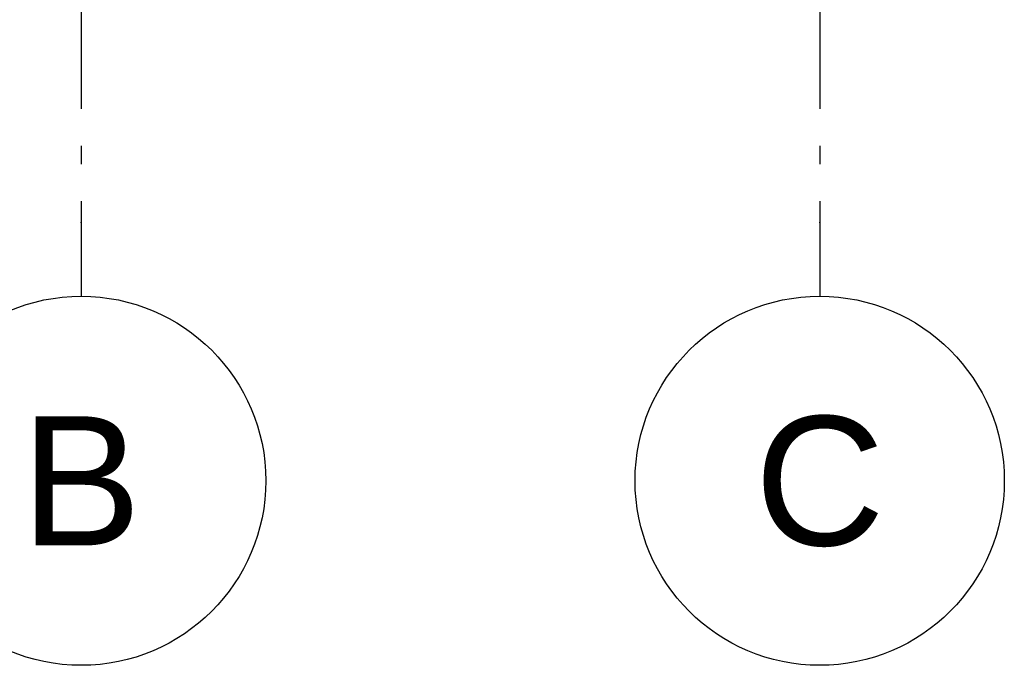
# Model space of a CAD drawing. Header units: millimetres. Extents: x 165469 to 198610573, y -6480348228 to 105421.
# Tile 14 of 41: x 174850712 to 174853378, y -6480312406 to -6480310657. Entities that reach past the tile are written whole.
import ezdxf
from ezdxf.enums import TextEntityAlignment as Align

# ---------------------------------------------------------------- set-up
doc = ezdxf.new("R2010")
doc.units = ezdxf.units.MM
doc.header["$LTSCALE"] = 0.5
doc.header["$MEASUREMENT"] = 0
doc.linetypes.add('Akselinje', pattern=[1500, 1000, -200, 100, -200])
doc.linetypes.add('PLINE', pattern=[0])
doc.layers.add('82-- Modullinjer(Nye konstruksjoner)', color=7, linetype='Continuous')
doc.styles.add('GENERATED_STYLE_2', font='arial.ttf')

# ---------------------------------------------------------------- blocks, each defined once
blk = doc.blocks.new('Standard grid marker[3]_3', base_point=(174850878.5, -6480291448.8))
at = {"layer": '82-- Modullinjer(Nye konstruksjoner)', "linetype": 'Akselinje'}
for p, q in [((174850878.5, -6480291648.8), (174850878.5, -6480311206.2)), ((174850878.5, -6480311206.2), (174850878.5, -6480311406.2))]:
    blk.add_line(p, q, dxfattribs=at)
at = {"layer": '82-- Modullinjer(Nye konstruksjoner)', "linetype": 'PLINE'}
blk.add_circle((174850878.5, -6480311906.2), 500, dxfattribs=at)
at = {"layer": '82-- Modullinjer(Nye konstruksjoner)', "linetype": 'Akselinje'}
blk.add_point((174850878.5, -6480311206.2), dxfattribs=at)
blk.add_point((174850878.5, -6480311206.2), dxfattribs=at)
at = {"layer": '82-- Modullinjer(Nye konstruksjoner)', "style": 'GENERATED_STYLE_2'}
for tag, p in [('AC_MarkerText_1_0', (174850878.5, -6480290773.8)), ('AC_MarkerText_1_1', (174850878.5, -6480311731.3))]:
    blk.add_attdef(tag, text='', height=350, rotation=360, dxfattribs=at).set_placement(p, align=Align.TOP_CENTER)
blk = doc.blocks.new('Standard grid marker[4]_3', base_point=(174852878.5, -6480291448.8))
at = {"layer": '82-- Modullinjer(Nye konstruksjoner)', "linetype": 'Akselinje'}
for p, q in [((174852878.5, -6480291648.8), (174852878.5, -6480311206.2)), ((174852878.5, -6480311206.2), (174852878.5, -6480311406.2))]:
    blk.add_line(p, q, dxfattribs=at)
at = {"layer": '82-- Modullinjer(Nye konstruksjoner)', "linetype": 'PLINE'}
blk.add_circle((174852878.5, -6480311906.2), 500, dxfattribs=at)
at = {"layer": '82-- Modullinjer(Nye konstruksjoner)', "linetype": 'Akselinje'}
blk.add_point((174852878.5, -6480311206.2), dxfattribs=at)
blk.add_point((174852878.5, -6480311206.2), dxfattribs=at)
at = {"layer": '82-- Modullinjer(Nye konstruksjoner)', "style": 'GENERATED_STYLE_2'}
for tag, p in [('AC_MarkerText_1_0', (174852878.5, -6480290773.8)), ('AC_MarkerText_1_1', (174852878.5, -6480311731.3))]:
    blk.add_attdef(tag, text='', height=350, rotation=360, dxfattribs=at).set_placement(p, align=Align.TOP_CENTER)

msp = doc.modelspace()

# ---------------------------------------------------------------- block references
at = {"layer": '82-- Modullinjer(Nye konstruksjoner)', "linetype": 'PLINE'}
ref = msp.add_blockref('Standard grid marker[3]_3', (174850878.5, -6480291448.8), dxfattribs=at)
ref.add_attrib('AC_MarkerText_1_1', 'B', dxfattribs={"color": 7, "height": 350, "rotation": 360, "style": 'GENERATED_STYLE_2'}).set_placement((174850878.5, -6480311731.3), align=Align.TOP_CENTER)
ref = msp.add_blockref('Standard grid marker[4]_3', (174852878.5, -6480291448.8), dxfattribs=at)
ref.add_attrib('AC_MarkerText_1_1', 'C', dxfattribs={"color": 7, "height": 350, "rotation": 360, "style": 'GENERATED_STYLE_2'}).set_placement((174852878.5, -6480311731.3), align=Align.TOP_CENTER)

doc.saveas('drawing.dxf')
